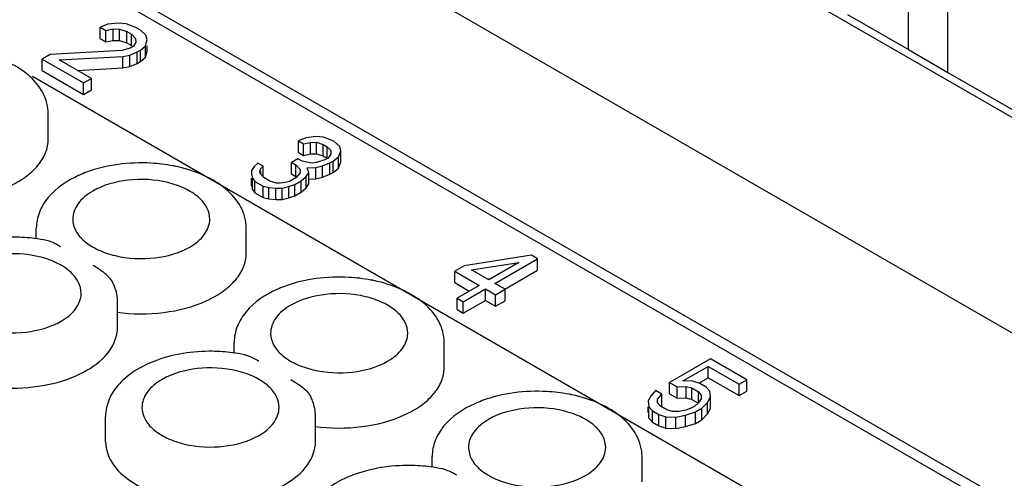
# Model space of a CAD drawing. Header units: millimetres. Extents: x 0 to 594, y 0 to 420.
# Tile 23 of 46: x 457 to 475, y 343 to 351. Entities that reach past the tile are written whole.
import ezdxf

# ---------------------------------------------------------------- set-up
doc = ezdxf.new("R2010")
doc.units = ezdxf.units.MM
doc.header["$LTSCALE"] = 32.67
doc.layers.get('0').update_dxf_attribs({"linetype": 'CONTINUOUS'})

msp = doc.modelspace()

# ---------------------------------------------------------------- linework, layer by layer
at = {"color": 7, "linetype": 'Continuous'}
for p, q in [((458.154, 358.937), (479.367, 346.689)), ((501.681, 329.949), (456.134, 356.245)), ((488.984, 334.218), (455.749, 353.405)), ((488.984, 334.013), (455.749, 353.201)), ((474.049, 349.902), (474.049, 352.352)), ((473.342, 350.311), (473.342, 351.944)), ((472.253, 350.939), (473.342, 350.311)), ((459.039, 350.767), (458.906, 350.714)), ((458.906, 350.51), (458.906, 350.714)), ((458.906, 350.714), (459.008, 350.655)), ((459.234, 350.785), (459.039, 350.767)), ((459.372, 350.77), (459.234, 350.785)), ((459.544, 350.704), (459.372, 350.77)), ((459.008, 350.655), (459.134, 350.68)), ((459.008, 350.451), (459.008, 350.655)), ((459.134, 350.476), (459.134, 350.68)), ((459.134, 350.68), (459.252, 350.677)), ((459.252, 350.473), (459.252, 350.677)), ((459.252, 350.677), (459.382, 350.634)), ((459.382, 350.43), (459.382, 350.634)), ((459.382, 350.634), (459.464, 350.587)), ((459.464, 350.383), (459.464, 350.587)), ((459.464, 350.587), (459.538, 350.512)), ((459.626, 350.657), (459.544, 350.704)), ((459.72, 350.569), (459.626, 350.657)), ((459.746, 350.489), (459.72, 350.569)), ((458.906, 350.51), (459.008, 350.451)), ((459.008, 350.451), (459.134, 350.476)), ((459.134, 350.476), (459.252, 350.473)), ((459.252, 350.473), (459.382, 350.43)), ((459.382, 350.43), (459.464, 350.383)), ((459.5, 350.371), (459.443, 350.338)), ((459.464, 350.383), (459.473, 350.374)), ((459.543, 350.444), (459.5, 350.371)), ((459.538, 350.512), (459.543, 350.444)), ((459.623, 350.3), (459.715, 350.377)), ((459.715, 350.377), (459.746, 350.489)), ((459.715, 350.173), (459.715, 350.377)), ((459.746, 350.285), (459.746, 350.377)), ((458.011, 350.221), (457.87, 350.139)), ((459.29, 350.297), (458.011, 350.221)), ((458.175, 350.126), (459.307, 350.189)), ((459.443, 350.338), (459.29, 350.297)), ((459.307, 350.189), (459.433, 350.214)), ((459.307, 349.985), (459.307, 350.189)), ((459.433, 350.214), (459.566, 350.268)), ((459.433, 350.01), (459.433, 350.214)), ((459.566, 350.268), (459.623, 350.3)), ((459.566, 350.063), (459.566, 350.268)), ((459.623, 350.096), (459.623, 350.3)), ((459.715, 350.173), (459.746, 350.285)), ((473.342, 350.311), (474.049, 349.902)), ((457.87, 349.935), (457.87, 350.139)), ((457.87, 350.139), (458.607, 349.714)), ((458.748, 349.795), (458.175, 350.126)), ((459.307, 349.985), (459.433, 350.01)), ((459.433, 350.01), (459.566, 350.063)), ((459.566, 350.063), (459.623, 350.096)), ((459.623, 350.096), (459.715, 350.173)), ((457.693, 349.833), (474.465, 340.15)), ((457.87, 349.935), (458.607, 349.51)), ((458.497, 349.94), (459.307, 349.985)), ((474.049, 349.902), (479.438, 346.791)), ((458.607, 349.714), (458.748, 349.795)), ((458.607, 349.51), (458.607, 349.714)), ((458.748, 349.591), (458.748, 349.795)), ((458.607, 349.51), (458.748, 349.591)), ((457.978, 348.71), (457.978, 349.159)), ((462.577, 348.732), (462.446, 348.677)), ((462.446, 348.473), (462.446, 348.677)), ((462.446, 348.677), (462.537, 348.624)), ((462.537, 348.624), (462.659, 348.652)), ((462.537, 348.42), (462.537, 348.624)), ((462.763, 348.755), (462.577, 348.732)), ((462.659, 348.652), (462.77, 348.653)), ((462.659, 348.448), (462.659, 348.652)), ((462.893, 348.745), (462.763, 348.755)), ((462.77, 348.449), (462.77, 348.653)), ((462.77, 348.653), (462.889, 348.617)), ((462.889, 348.413), (462.889, 348.617)), ((462.889, 348.617), (462.962, 348.575)), ((463.048, 348.688), (462.893, 348.745)), ((463.085, 348.667), (463.048, 348.688)), ((463.185, 348.577), (463.085, 348.667)), ((462.446, 348.473), (462.537, 348.42)), ((462.537, 348.42), (462.659, 348.448)), ((462.659, 348.448), (462.77, 348.449)), ((462.77, 348.449), (462.889, 348.413)), ((462.962, 348.37), (462.962, 348.575)), ((462.962, 348.575), (463.025, 348.506)), ((463.024, 348.441), (462.975, 348.372)), ((463.025, 348.506), (463.024, 348.441)), ((463.161, 348.395), (463.201, 348.502)), ((463.201, 348.502), (463.185, 348.577)), ((463.201, 348.298), (463.201, 348.502)), ((461.723, 348.28), (461.656, 348.221)), ((461.814, 348.228), (461.723, 348.28)), ((462.438, 348.356), (462.325, 348.291)), ((462.325, 348.087), (462.325, 348.291)), ((462.325, 348.291), (462.398, 348.249)), ((462.398, 348.045), (462.398, 348.249)), ((462.398, 348.249), (462.479, 348.169)), ((462.511, 348.314), (462.438, 348.356)), ((462.677, 348.283), (462.511, 348.314)), ((462.77, 348.295), (462.677, 348.283)), ((462.919, 348.339), (462.77, 348.295)), ((462.879, 348.232), (463.01, 348.286)), ((462.889, 348.413), (462.962, 348.37)), ((462.975, 348.372), (462.919, 348.339)), ((463.01, 348.286), (463.067, 348.319)), ((463.01, 348.082), (463.01, 348.286)), ((463.067, 348.319), (463.161, 348.395)), ((463.067, 348.115), (463.067, 348.319)), ((463.161, 348.19), (463.161, 348.395)), ((463.161, 348.19), (463.201, 348.298)), ((461.608, 348.151), (461.607, 348.087)), ((461.607, 348.087), (461.623, 348.012)), ((461.656, 348.221), (461.608, 348.151)), ((461.756, 348.131), (461.776, 348.185)), ((461.764, 348.094), (461.756, 348.131)), ((461.827, 348.025), (461.764, 348.094)), ((461.776, 348.185), (461.814, 348.228)), ((461.776, 348.094), (461.776, 348.131)), ((461.814, 348.039), (461.814, 348.228)), ((462.325, 348.087), (462.398, 348.045)), ((462.478, 348.105), (462.401, 348.019)), ((462.479, 348.169), (462.478, 348.105)), ((462.587, 348.042), (462.635, 348.112)), ((462.6, 348.197), (462.758, 348.204)), ((462.635, 348.112), (462.6, 348.197)), ((462.635, 347.908), (462.635, 348.112)), ((462.758, 348.204), (462.879, 348.232)), ((462.758, 348), (462.758, 348.204)), ((462.879, 348.028), (462.879, 348.232)), ((462.879, 348.028), (463.01, 348.082)), ((463.01, 348.082), (463.067, 348.115)), ((463.067, 348.115), (463.161, 348.19)), ((461.607, 347.883), (461.607, 348.012)), ((461.623, 347.808), (461.623, 348.012)), ((461.623, 348.012), (461.668, 347.954)), ((461.668, 347.75), (461.668, 347.954)), ((461.668, 347.954), (461.814, 347.87)), ((461.937, 347.961), (461.827, 348.025)), ((462.056, 347.925), (461.937, 347.961)), ((462.121, 347.92), (462.056, 347.925)), ((462.214, 347.932), (462.121, 347.92)), ((462.288, 347.954), (462.214, 347.932)), ((462.277, 347.863), (462.38, 347.901)), ((462.401, 348.019), (462.288, 347.954)), ((462.38, 347.901), (462.493, 347.966)), ((462.38, 347.697), (462.38, 347.901)), ((462.493, 347.966), (462.587, 348.042)), ((462.493, 347.762), (462.493, 347.966)), ((462.587, 347.838), (462.587, 348.042)), ((462.587, 347.838), (462.635, 347.908)), ((462.632, 347.994), (462.758, 348)), ((462.758, 348), (462.879, 348.028)), ((461.607, 347.883), (461.623, 347.808)), ((461.623, 347.808), (461.668, 347.75)), ((461.668, 347.75), (461.814, 347.665)), ((461.814, 347.665), (461.814, 347.87)), ((461.814, 347.87), (461.915, 347.844)), ((461.915, 347.64), (461.915, 347.844)), ((461.915, 347.844), (462.045, 347.834)), ((462.045, 347.834), (462.156, 347.835)), ((462.045, 347.63), (462.045, 347.834)), ((462.156, 347.835), (462.277, 347.863)), ((462.156, 347.631), (462.156, 347.835)), ((462.277, 347.659), (462.277, 347.863)), ((462.38, 347.697), (462.493, 347.762)), ((462.493, 347.762), (462.587, 347.838)), ((461.814, 347.665), (461.915, 347.64)), ((461.915, 347.64), (462.045, 347.63)), ((462.045, 347.63), (462.156, 347.631)), ((462.156, 347.631), (462.277, 347.659)), ((462.277, 347.659), (462.38, 347.697)), ((457.764, 346.928), (457.764, 347.118)), ((461.514, 346.669), (461.514, 347.118)), ((466.607, 346.633), (465.407, 346.446)), ((465.535, 346.373), (466.381, 346.503)), ((466.381, 346.503), (465.845, 346.193)), ((465.955, 346.13), (466.717, 346.57)), ((466.717, 346.57), (466.607, 346.633)), ((466.717, 346.366), (466.717, 346.57)), ((465.407, 346.446), (465.238, 346.349)), ((465.238, 346.144), (465.238, 346.349)), ((465.238, 346.349), (465.676, 346.096)), ((465.845, 346.193), (465.535, 346.373)), ((466.135, 346.03), (466.717, 346.366)), ((465.238, 346.144), (465.499, 345.994)), ((465.814, 346.211), (465.842, 346.216)), ((465.676, 346.096), (465.281, 345.868)), ((465.391, 345.804), (465.786, 346.032)), ((465.786, 345.828), (465.786, 346.032)), ((465.786, 346.032), (465.968, 345.927)), ((466.137, 346.025), (465.955, 346.13)), ((465.968, 345.927), (466.137, 346.025)), ((466.137, 345.821), (466.137, 346.025)), ((459.215, 345.342), (459.215, 345.791)), ((465.281, 345.664), (465.281, 345.868)), ((465.281, 345.868), (465.391, 345.804)), ((465.391, 345.6), (465.786, 345.828)), ((465.391, 345.6), (465.391, 345.804)), ((465.786, 345.828), (465.968, 345.723)), ((465.968, 345.723), (465.968, 345.927)), ((465.968, 345.723), (466.137, 345.821)), ((465.281, 345.664), (465.391, 345.6)), ((461.299, 344.887), (461.299, 345.077)), ((465.049, 344.628), (465.049, 345.077)), ((469.809, 344.784), (469.076, 344.361)), ((470.459, 344.409), (469.809, 344.784)), ((469.313, 344.387), (469.764, 344.648)), ((469.764, 344.444), (469.764, 344.648)), ((469.764, 344.648), (470.318, 344.328)), ((469.493, 344.381), (469.313, 344.387)), ((469.616, 344.342), (469.493, 344.381)), ((469.609, 344.354), (469.764, 344.444)), ((469.764, 344.444), (470.318, 344.124)), ((470.318, 344.328), (470.459, 344.409)), ((470.459, 344.205), (470.459, 344.409)), ((468.822, 344.214), (468.747, 344.127)), ((468.937, 344.148), (468.822, 344.214)), ((469.076, 344.157), (469.076, 344.361)), ((469.076, 344.361), (469.21, 344.284)), ((469.21, 344.284), (469.371, 344.288)), ((469.21, 344.08), (469.21, 344.284)), ((469.371, 344.084), (469.371, 344.288)), ((469.371, 344.288), (469.475, 344.261)), ((469.475, 344.056), (469.475, 344.261)), ((469.475, 344.261), (469.59, 344.194)), ((469.731, 344.276), (469.616, 344.342)), ((469.798, 344.204), (469.731, 344.276)), ((469.809, 344.1), (469.798, 344.204)), ((470.318, 344.124), (470.318, 344.328)), ((470.318, 344.124), (470.459, 344.205)), ((468.747, 344.127), (468.692, 344.029)), ((468.692, 344.029), (468.703, 343.925)), ((468.862, 344.061), (468.937, 344.148)), ((468.863, 343.995), (468.862, 344.061)), ((468.937, 343.944), (468.937, 344.148)), ((469.076, 344.157), (469.21, 344.08)), ((469.21, 344.08), (469.371, 344.084)), ((469.371, 344.084), (469.475, 344.056)), ((469.475, 344.056), (469.566, 344.004)), ((469.59, 343.99), (469.59, 344.194)), ((469.59, 344.194), (469.638, 344.134)), ((469.639, 344.068), (469.593, 343.997)), ((469.638, 344.134), (469.639, 344.068)), ((469.754, 344.002), (469.809, 344.1)), ((469.809, 343.896), (469.809, 344.1)), ((468.692, 343.825), (468.692, 343.925)), ((468.703, 343.721), (468.703, 343.925)), ((468.703, 343.925), (468.77, 343.853)), ((468.77, 343.649), (468.77, 343.853)), ((468.77, 343.853), (468.885, 343.787)), ((468.911, 343.935), (468.863, 343.995)), ((469.026, 343.869), (468.911, 343.935)), ((468.921, 343.926), (468.937, 343.944)), ((469.131, 343.841), (469.026, 343.869)), ((469.367, 343.867), (469.244, 343.84)), ((469.471, 343.905), (469.367, 343.867)), ((469.527, 343.937), (469.471, 343.905)), ((469.593, 343.997), (469.527, 343.937)), ((469.538, 343.833), (469.651, 343.899)), ((469.651, 343.899), (469.754, 344.002)), ((469.651, 343.694), (469.651, 343.899)), ((469.754, 343.798), (469.754, 344.002)), ((469.754, 343.798), (469.809, 343.896)), ((459.001, 343.301), (459.001, 343.75)), ((462.751, 343.301), (462.751, 343.75)), ((468.703, 343.721), (468.77, 343.649)), ((468.885, 343.583), (468.885, 343.787)), ((468.885, 343.787), (469.009, 343.748)), ((469.009, 343.544), (469.009, 343.748)), ((469.009, 343.748), (469.189, 343.742)), ((469.244, 343.84), (469.131, 343.841)), ((469.189, 343.742), (469.359, 343.774)), ((469.189, 343.538), (469.189, 343.742)), ((469.359, 343.774), (469.538, 343.833)), ((469.359, 343.57), (469.359, 343.774)), ((469.538, 343.629), (469.538, 343.833)), ((469.538, 343.629), (469.651, 343.694)), ((469.651, 343.694), (469.754, 343.798)), ((468.77, 343.649), (468.885, 343.583)), ((468.885, 343.583), (469.009, 343.544)), ((469.009, 343.544), (469.189, 343.538)), ((469.189, 343.538), (469.359, 343.57)), ((469.359, 343.57), (469.538, 343.629)), ((464.835, 342.845), (464.835, 343.036)), ((468.585, 342.586), (468.585, 343.036))]:
    msp.add_line(p, q, dxfattribs=at)
for centre, radius, start, end in [((459.423, 346.067), 2.188, 110.4052, 114.1902), ((459.682, 345.508), 2.774, 77.9742, 79.1594), ((457.363, 344.079), 2.878, 78.244, 82.646), ((458.366, 345.768), 0.852, 21.144, 26.0443), ((463.217, 343.467), 2.774, 77.9742, 79.1594), ((462.959, 344.026), 2.188, 110.4052, 114.1902), ((460.899, 342.037), 2.878, 78.244, 82.646), ((461.902, 343.727), 0.852, 21.144, 26.0443), ((466.494, 341.984), 2.188, 110.4052, 114.1902), ((466.753, 341.426), 2.774, 77.9742, 79.1594), ((464.434, 339.996), 2.878, 78.244, 82.646)]:
    msp.add_arc(centre, radius, start, end, dxfattribs=at)
msp.add_ellipse((486.38, -17.871), major_axis=(-227.329, 400.774), ratio=0.582373, start_param=-0.862527, end_param=-0.699371, dxfattribs=at)
for points, knots in [([(457.978, 349.159), (457.978, 349.289), (457.904, 349.561), (457.617, 349.887), (457.21, 350.128), (456.893, 350.226), (456.724, 350.262)], [0, 0, 0, 0, 0.216899, 0.449709, 0.710467, 1, 1, 1, 1]), ([(455.667, 347.657), (455.944, 347.619), (456.493, 347.616), (457.14, 347.78), (457.56, 348.015), (457.793, 348.22), (457.942, 348.455), (457.978, 348.628), (457.978, 348.71)], [0, 0, 0, 0, 0.30056, 0.582036, 0.70575, 0.815175, 0.911608, 1, 1, 1, 1]), ([(460.203, 348.232), (460.074, 348.257), (459.558, 348.319), (459.023, 348.253), (458.66, 348.118)], [0, 0, 0, 0, 0.253595, 1, 1, 1, 1]), ([(461.514, 347.118), (461.514, 347.248), (461.439, 347.519), (461.152, 347.845), (460.745, 348.086), (460.429, 348.185), (460.26, 348.221)], [0, 0, 0, 0, 0.216899, 0.449709, 0.710467, 1, 1, 1, 1]), ([(458.526, 348.063), (458.32, 347.97), (458.032, 347.782), (457.804, 347.416), (457.764, 347.215), (457.764, 347.118)], [0, 0, 0, 0, 0.533149, 0.770916, 1, 1, 1, 1]), ([(460.863, 347.277), (460.864, 347.347), (460.823, 347.501), (460.658, 347.692), (460.412, 347.843), (459.991, 347.984), (459.417, 348.014), (458.962, 347.891), (458.772, 347.781)], [0, 0, 0, 0, 0.087073, 0.18659, 0.304087, 0.438183, 0.729801, 1, 1, 1, 1]), ([(458.772, 347.781), (458.67, 347.722), (458.495, 347.588), (458.413, 347.373), (458.414, 347.277)], [0, 0, 0, 0, 0.550991, 1, 1, 1, 1]), ([(458.414, 347.277), (458.414, 347.207), (458.458, 347.054), (458.626, 346.866), (458.872, 346.717), (459.292, 346.578), (459.864, 346.549), (460.316, 346.672), (460.505, 346.781)], [0, 0, 0, 0, 0.087204, 0.187115, 0.304932, 0.439131, 0.73037, 1, 1, 1, 1]), ([(460.505, 346.781), (460.605, 346.839), (460.778, 346.971), (460.862, 347.182), (460.863, 347.277)], [0, 0, 0, 0, 0.550604, 1, 1, 1, 1]), ([(457.732, 346.933), (457.613, 346.949), (457.146, 346.98), (456.668, 346.908), (456.343, 346.784)], [0, 0, 0, 0, 0.255996, 1, 1, 1, 1]), ([(458.202, 346.784), (458.181, 346.796), (458.101, 346.841), (458.016, 346.883), (457.95, 346.897)], [0, 0, 0, 0, 0.263608, 1, 1, 1, 1]), ([(458.565, 345.95), (458.566, 346.021), (458.525, 346.174), (458.36, 346.365), (458.114, 346.516), (457.693, 346.657), (457.119, 346.687), (456.664, 346.564), (456.474, 346.455)], [0, 0, 0, 0, 0.087073, 0.18659, 0.304087, 0.438183, 0.729801, 1, 1, 1, 1]), ([(459.203, 345.616), (459.48, 345.578), (460.028, 345.575), (460.675, 345.739), (461.096, 345.973), (461.328, 346.179), (461.478, 346.413), (461.514, 346.587), (461.514, 346.669)], [0, 0, 0, 0, 0.30056, 0.582036, 0.70575, 0.815175, 0.911608, 1, 1, 1, 1]), ([(459.132, 346.142), (459.096, 346.218), (458.974, 346.331), (458.841, 346.415), (458.777, 346.452)], [0, 0, 0, 0, 0.528127, 1, 1, 1, 1]), ([(463.739, 346.191), (463.61, 346.216), (463.094, 346.278), (462.559, 346.212), (462.196, 346.077)], [0, 0, 0, 0, 0.253595, 1, 1, 1, 1]), ([(465.049, 345.077), (465.049, 345.206), (464.975, 345.478), (464.688, 345.804), (464.281, 346.045), (463.964, 346.144), (463.795, 346.18)], [0, 0, 0, 0, 0.216899, 0.449709, 0.710467, 1, 1, 1, 1]), ([(462.062, 346.022), (461.855, 345.929), (461.567, 345.741), (461.339, 345.374), (461.299, 345.174), (461.299, 345.077)], [0, 0, 0, 0, 0.533149, 0.770916, 1, 1, 1, 1]), ([(464.399, 345.235), (464.4, 345.306), (464.359, 345.46), (464.193, 345.65), (463.948, 345.801), (463.527, 345.943), (462.952, 345.973), (462.498, 345.85), (462.308, 345.74)], [0, 0, 0, 0, 0.087073, 0.18659, 0.304087, 0.438183, 0.729801, 1, 1, 1, 1]), ([(456.115, 345.95), (456.116, 345.88), (456.16, 345.727), (456.328, 345.539), (456.574, 345.39), (456.994, 345.251), (457.566, 345.223), (458.018, 345.345), (458.207, 345.454)], [0, 0, 0, 0, 0.087204, 0.187115, 0.304932, 0.439131, 0.73037, 1, 1, 1, 1]), ([(458.207, 345.454), (458.307, 345.512), (458.48, 345.645), (458.564, 345.855), (458.565, 345.95)], [0, 0, 0, 0, 0.550604, 1, 1, 1, 1]), ([(462.308, 345.74), (462.206, 345.681), (462.031, 345.547), (461.948, 345.332), (461.949, 345.236)], [0, 0, 0, 0, 0.550991, 1, 1, 1, 1]), ([(455.465, 345.342), (455.465, 345.196), (455.594, 344.87), (456.035, 344.53), (456.639, 344.309), (457.34, 344.233), (458.041, 344.309), (458.646, 344.53), (459.086, 344.87), (459.215, 345.195), (459.215, 345.341)], [0, 0, 0, 0, 0.093239, 0.207542, 0.346269, 0.499948, 0.653638, 0.792395, 0.906735, 1, 1, 1, 1]), ([(461.949, 345.236), (461.95, 345.165), (461.994, 345.013), (462.161, 344.825), (462.408, 344.676), (462.828, 344.537), (463.399, 344.508), (463.851, 344.631), (464.04, 344.74)], [0, 0, 0, 0, 0.087204, 0.187115, 0.304932, 0.439131, 0.73037, 1, 1, 1, 1]), ([(464.04, 344.74), (464.141, 344.798), (464.314, 344.93), (464.398, 345.141), (464.399, 345.235)], [0, 0, 0, 0, 0.550604, 1, 1, 1, 1]), ([(461.267, 344.892), (461.148, 344.907), (460.682, 344.939), (460.204, 344.867), (459.879, 344.743)], [0, 0, 0, 0, 0.255996, 1, 1, 1, 1]), ([(459.879, 344.743), (459.756, 344.696), (459.527, 344.585), (459.242, 344.356), (459.049, 344.075), (459.002, 343.857), (459.001, 343.752)], [0, 0, 0, 0, 0.282085, 0.538785, 0.774671, 1, 1, 1, 1]), ([(461.485, 344.855), (461.506, 344.851), (461.595, 344.823), (461.676, 344.778), (461.738, 344.742)], [0, 0, 0, 0, 0.232896, 1, 1, 1, 1]), ([(462.101, 343.909), (462.102, 343.979), (462.061, 344.133), (461.895, 344.324), (461.65, 344.475), (461.228, 344.616), (460.654, 344.646), (460.2, 344.523), (460.01, 344.413)], [0, 0, 0, 0, 0.087073, 0.18659, 0.304087, 0.438183, 0.729801, 1, 1, 1, 1]), ([(462.738, 343.575), (463.016, 343.537), (463.564, 343.534), (464.211, 343.698), (464.632, 343.932), (464.864, 344.137), (465.013, 344.372), (465.049, 344.546), (465.049, 344.628)], [0, 0, 0, 0, 0.30056, 0.582036, 0.70575, 0.815175, 0.911608, 1, 1, 1, 1]), ([(460.01, 344.413), (459.908, 344.354), (459.733, 344.22), (459.65, 344.005), (459.651, 343.909)], [0, 0, 0, 0, 0.550991, 1, 1, 1, 1]), ([(462.312, 344.411), (462.377, 344.373), (462.51, 344.29), (462.631, 344.176), (462.667, 344.101)], [0, 0, 0, 0, 0.471873, 1, 1, 1, 1]), ([(467.275, 344.15), (467.145, 344.175), (466.63, 344.236), (466.094, 344.171), (465.731, 344.035)], [0, 0, 0, 0, 0.253595, 1, 1, 1, 1]), ([(468.585, 343.036), (468.585, 343.165), (468.51, 343.437), (468.224, 343.763), (467.816, 344.004), (467.5, 344.102), (467.331, 344.138)], [0, 0, 0, 0, 0.216899, 0.449709, 0.710467, 1, 1, 1, 1]), ([(459.651, 343.909), (459.652, 343.839), (459.696, 343.686), (459.863, 343.498), (460.11, 343.349), (460.53, 343.21), (461.101, 343.181), (461.553, 343.304), (461.742, 343.413)], [0, 0, 0, 0, 0.087204, 0.187115, 0.304932, 0.439131, 0.73037, 1, 1, 1, 1]), ([(461.742, 343.413), (461.843, 343.471), (462.015, 343.603), (462.1, 343.814), (462.101, 343.909)], [0, 0, 0, 0, 0.550604, 1, 1, 1, 1]), ([(465.597, 343.98), (465.391, 343.887), (465.103, 343.699), (464.875, 343.333), (464.835, 343.133), (464.835, 343.036)], [0, 0, 0, 0, 0.533149, 0.770916, 1, 1, 1, 1]), ([(467.935, 343.194), (467.935, 343.265), (467.894, 343.418), (467.729, 343.609), (467.483, 343.76), (467.062, 343.902), (466.488, 343.931), (466.033, 343.809), (465.843, 343.699)], [0, 0, 0, 0, 0.087073, 0.18659, 0.304087, 0.438183, 0.729801, 1, 1, 1, 1]), ([(465.843, 343.699), (465.741, 343.64), (465.566, 343.506), (465.484, 343.291), (465.485, 343.195)], [0, 0, 0, 0, 0.550991, 1, 1, 1, 1]), ([(459.001, 343.301), (459.001, 343.155), (459.129, 342.829), (459.57, 342.489), (460.175, 342.268), (460.875, 342.192), (461.576, 342.268), (462.181, 342.488), (462.622, 342.828), (462.751, 343.154), (462.751, 343.3)], [0, 0, 0, 0, 0.093239, 0.207542, 0.346269, 0.499948, 0.653638, 0.792395, 0.906735, 1, 1, 1, 1]), ([(465.485, 343.195), (465.485, 343.124), (465.529, 342.972), (465.697, 342.783), (465.943, 342.634), (466.364, 342.495), (466.935, 342.467), (467.387, 342.59), (467.576, 342.699)], [0, 0, 0, 0, 0.087204, 0.187115, 0.304932, 0.439131, 0.73037, 1, 1, 1, 1]), ([(467.576, 342.699), (467.676, 342.757), (467.849, 342.889), (467.934, 343.099), (467.935, 343.194)], [0, 0, 0, 0, 0.550604, 1, 1, 1, 1]), ([(464.803, 342.851), (464.684, 342.866), (464.217, 342.898), (463.739, 342.826), (463.414, 342.701)], [0, 0, 0, 0, 0.255996, 1, 1, 1, 1]), ([(465.273, 342.701), (465.252, 342.713), (465.172, 342.758), (465.087, 342.8), (465.021, 342.814)], [0, 0, 0, 0, 0.263608, 1, 1, 1, 1]), ([(463.414, 342.701), (463.291, 342.654), (463.063, 342.544), (462.778, 342.315), (462.584, 342.033), (462.537, 341.816), (462.537, 341.711)], [0, 0, 0, 0, 0.282085, 0.538785, 0.774671, 1, 1, 1, 1])]:
    msp.add_open_spline(points, degree=3, knots=knots, dxfattribs=at)
for points in [[(459.215, 345.793), (459.215, 345.889), (459.196, 345.986), (459.161, 346.075)], [(462.751, 343.752), (462.751, 343.848), (462.731, 343.945), (462.697, 344.034)]]:
    msp.add_open_spline(points, degree=3, dxfattribs=at)

doc.saveas('drawing.dxf')
